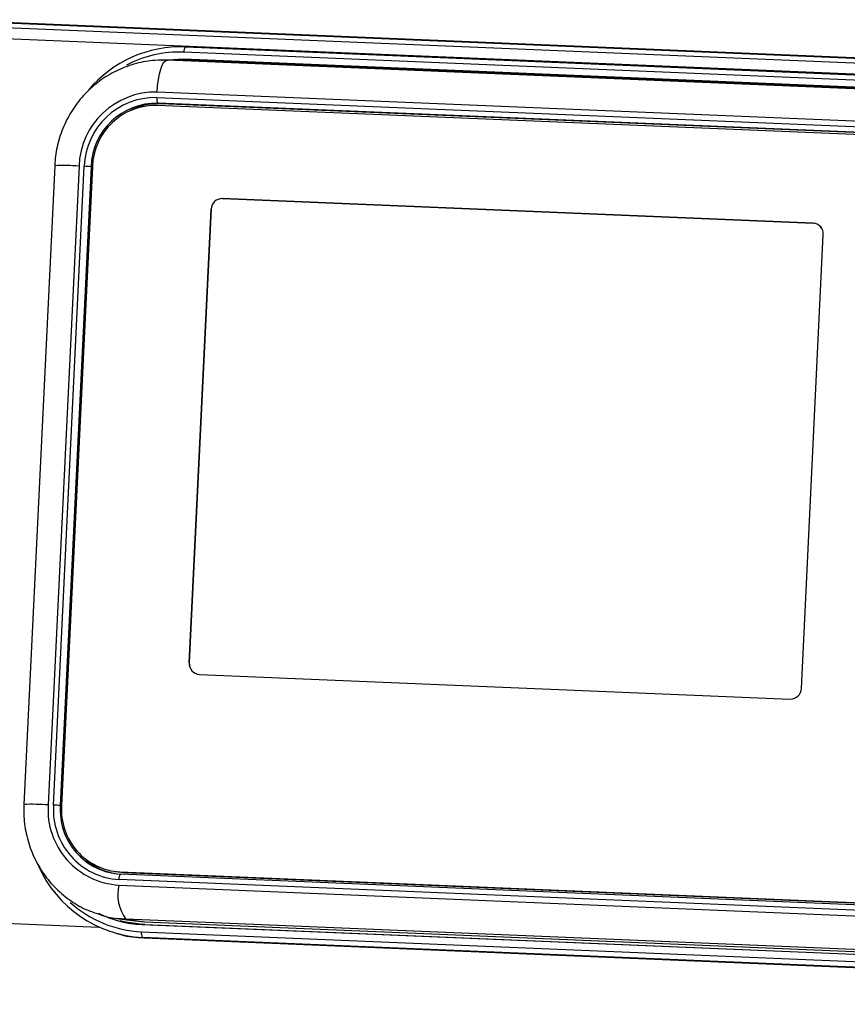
# Model space of a CAD drawing. Header units: millimetres. Extents: x 9 to 583, y 10 to 410.
# Tile 39 of 107: x 246 to 261, y 81 to 99. Entities that reach past the tile are written whole.
import ezdxf

# ---------------------------------------------------------------- set-up
doc = ezdxf.new("R2010")
doc.units = ezdxf.units.MM

msp = doc.modelspace()

# ---------------------------------------------------------------- linework, layer by layer
at = {"color": 7, "linetype": 'Continuous', "lineweight": 25}
for p, q in [((244.2639, 98.8209), (280.3071, 97.318)), ((244.2651, 98.811), (280.4123, 97.3037)), ((280.3297, 97.2123), (244.2711, 98.7159)), ((248.5538, 98.3306), (248.5265, 98.3306)), ((248.6355, 98.3287), (248.5538, 98.3306)), ((277.4851, 97.0271), (248.5779, 98.2325)), ((248.6081, 98.3288), (277.5153, 97.1234)), ((248.6355, 98.3287), (248.6081, 98.3288)), ((277.5427, 97.1233), (248.6355, 98.3287)), ((277.1828, 96.8806), (248.2756, 98.086)), ((248.2756, 98.086), (248.2796, 98.0856)), ((248.624, 98.0891), (248.3649, 98.0823)), ((277.4788, 96.8978), (248.5717, 98.1032)), ((248.624, 98.0891), (248.5717, 98.1032)), ((277.5311, 96.8837), (248.624, 98.0891)), ((277, 96.3026), (248.0928, 97.508)), ((248.088, 97.4081), (276.9951, 96.2027)), ((276.9989, 96.0615), (248.0917, 97.2669)), ((277.0166, 96.0993), (248.1095, 97.3047)), ((248.1621, 97.2975), (248.1095, 97.3047)), ((277.0693, 96.0921), (248.1621, 97.2975)), ((246.2349, 96.1737), (245.6758, 84.5905)), ((246.6763, 96.1662), (246.1172, 84.583)), ((246.2136, 84.579), (246.7727, 96.1622)), ((246.8953, 96.1546), (246.3363, 84.5714)), ((246.9181, 96.1552), (246.359, 84.572)), ((259.9899, 95.1298), (249.275, 95.5766)), ((249.2755, 95.5766), (259.9904, 95.1298)), ((249.0726, 95.385), (248.6755, 87.1569)), ((248.676, 87.1568), (249.0732, 95.3849)), ((259.7758, 86.694), (260.173, 94.9221)), ((248.8586, 86.9491), (259.5735, 86.5023)), ((247.3205, 83.3759), (247.3889, 83.3666)), ((247.3889, 83.3666), (247.4893, 83.3577)), ((276.3108, 82.0233), (247.4036, 83.2287)), ((247.4209, 83.367), (276.328, 82.1617)), ((247.4209, 83.367), (247.4893, 83.3577)), ((276.3412, 82.1196), (247.4341, 83.325)), ((247.4341, 83.325), (247.4347, 83.325)), ((247.4893, 83.3577), (276.3964, 82.1524)), ((247.3988, 83.1288), (276.3059, 81.9234)), ((247.3546, 82.5236), (247.6966, 82.4771)), ((247.5277, 82.5082), (247.3546, 82.5236)), ((276.4349, 81.3028), (247.5277, 82.5082)), ((247.5277, 82.5082), (247.8697, 82.4617)), ((247.6966, 82.4771), (247.8697, 82.4617)), ((247.8143, 82.412), (276.7215, 81.2066)), ((247.8673, 82.4118), (247.8143, 82.412)), ((247.8673, 82.4118), (276.7744, 81.2064)), ((247.8697, 82.4617), (276.7769, 81.2563)), ((247.3563, 82.253), (247.3833, 82.2456)), ((247.8081, 82.2827), (276.7153, 81.0773)), ((276.7358, 80.9741), (247.8286, 82.1795)), ((247.8574, 82.1717), (247.8286, 82.1795)), ((247.8574, 82.1717), (276.7646, 80.9663))]:
    msp.add_line(p, q, dxfattribs=at)
at = {"color": 8, "linetype": 'Continuous', "lineweight": 25}
for p, q in [((280.2687, 97.0197), (244.2752, 98.5205)), ((246.9179, 96.1516), (246.8953, 96.1546)), ((249.275, 95.5766), (249.2755, 95.5766)), ((249.0732, 95.3849), (249.0726, 95.385)), ((259.9904, 95.1298), (259.9899, 95.1298)), ((248.6755, 87.1569), (248.676, 87.1568)), ((246.3588, 84.5684), (246.3363, 84.5714)), ((244.2454, 82.4842), (247.0382, 82.3678))]:
    msp.add_line(p, q, dxfattribs=at)
at = {"color": 8, "linetype": 'Continuous', "lineweight": 25, "flags": 128}
for points in [[(248.0928, 97.508), (248.1015, 97.6244), (248.1159, 97.7356), (248.1355, 97.8372), (248.1595, 97.9253), (248.187, 97.9966), (248.2169, 98.0482), (248.2482, 98.0783), (248.2756, 98.086)], [(247.4036, 83.2287), (247.405, 83.2481), (247.4074, 83.2666), (247.4107, 83.2836), (247.4147, 83.2982), (247.4193, 83.3101), (247.4243, 83.3187), (247.4295, 83.3237), (247.4341, 83.325)]]:
    msp.add_lwpolyline(points, dxfattribs=at)
at = {"color": 7, "linetype": 'Continuous', "lineweight": 25, "flags": 128}
for points in [[(248.5717, 98.1032), (248.1831, 98.0798), (248.1649, 98.0768)], [(247.4152, 82.4857), (247.4838, 82.4672), (247.8673, 82.4118)]]:
    msp.add_lwpolyline(points, dxfattribs=at)
at = {"color": 7, "linetype": 'Continuous', "lineweight": 25}
for centre, radius, start, end in [((248.5296, 96.1359), 2.1943, 87.94939, 140.13014), ((248.6922, 98.2495), 0.1156, 136.69628, 188.4888), ((248.0618, 96.1222), 1.3862, 88.71742, 178.17756), ((248.0592, 96.1213), 1.2871, 88.71742, 178.17756), ((248.2094, 97.3794), 0.1248, 166.69145, 216.78012), ((248.0829, 96.1169), 1.1881, 88.71742, 178.17756), ((248.066, 96.1186), 1.1485, 88.71742, 178.17756), ((248.1168, 96.1657), 1.1328, 87.7089, 118.7436), ((246.7001, 93.9964), 2.1671, 84.83192, 88.08171), ((249.2706, 95.3787), 0.198, 88.71742, 178.17756), ((249.2711, 95.3786), 0.198, 88.71742, 178.17756), ((259.9784, 94.9352), 0.195, 356.15402, 86.62181), ((259.9789, 94.9351), 0.195, 356.15402, 86.62181), ((248.8701, 87.1438), 0.195, 176.15402, 266.62181), ((248.8706, 87.1437), 0.195, 176.15402, 266.62181), ((259.5779, 86.7003), 0.198, 268.71742, 358.17756), ((247.4792, 84.4915), 1.365, 176.15402, 266.62181), ((247.4783, 84.494), 1.2675, 176.15402, 266.62181), ((246.1411, 82.4132), 2.1671, 84.83192, 88.08171), ((247.5037, 84.493), 1.17, 176.15402, 266.62181), ((247.4875, 84.4961), 1.131, 176.15402, 266.62181), ((247.5378, 84.4459), 1.1295, 225.73161, 260.8012), ((247.9361, 84.3599), 2.1831, 203.86957, 267.17794), ((248.1273, 82.9565), 0.7487, 166.69145, 216.78012), ((247.8951, 84.3287), 1.9185, 243.07319, 267.58675), ((247.937, 82.2547), 0.1319, 167.75493, 214.78242)]:
    msp.add_arc(centre, radius, start, end, dxfattribs=at)
at = {"color": 8, "linetype": 'Continuous', "lineweight": 25}
for centre, radius, start, end in [((248.4953, 96.1711), 2.063, 87.70477, 117.75064), ((246.3779, 91.5799), 4.5961, 86.27768, 91.78393), ((245.8189, 79.9967), 4.5961, 86.27767, 91.78396), ((247.8974, 84.3335), 2.0527, 227.72254, 267.50473)]:
    msp.add_arc(centre, radius, start, end, dxfattribs=at)
at = {"color": 7, "linetype": 'Continuous', "lineweight": 25}
for points, knots in [([(248.2756, 98.086), (248.2026, 98.0865), (248.014, 98.0879), (247.7121, 98.0355), (247.3834, 97.918), (247.0799, 97.7422), (246.8109, 97.5147), (246.585, 97.242), (246.4091, 96.9327), (246.2915, 96.602), (246.2454, 96.3443), (246.2366, 96.2027), (246.2349, 96.1737)], [0, 0, 0, 0, 0.0713245, 0.1840744, 0.2968958, 0.4098251, 0.5229442, 0.6363048, 0.7499254, 0.863794, 0.9720636, 1, 1, 1, 1]), ([(245.6758, 84.5905), (245.6746, 84.5172), (245.6715, 84.325), (245.7194, 84.0158), (245.8317, 83.6768), (246.0023, 83.3641), (246.2243, 83.0873), (246.4918, 82.8583), (246.7583, 82.6941), (246.9418, 82.6336), (247.0147, 82.6096)], [0, 0, 0, 0, 0.0848505, 0.2225452, 0.3603688, 0.4980884, 0.6356068, 0.7728449, 0.9097577, 1, 1, 1, 1]), ([(247.0147, 82.6096), (247.0514, 82.5953), (247.1904, 82.5414), (247.3675, 82.5174), (247.5042, 82.5095), (247.5316, 82.5079)], [0, 0, 0, 0, 0.2230079, 0.8441895, 1, 1, 1, 1]), ([(247.3848, 82.2499), (247.4022, 82.2436), (247.553, 82.1889), (247.7145, 82.1798), (247.8574, 82.1717)], [0, 0, 0, 0, 0.1151064, 1, 1, 1, 1])]:
    msp.add_open_spline(points, degree=3, knots=knots, dxfattribs=at)

doc.saveas('drawing.dxf')
